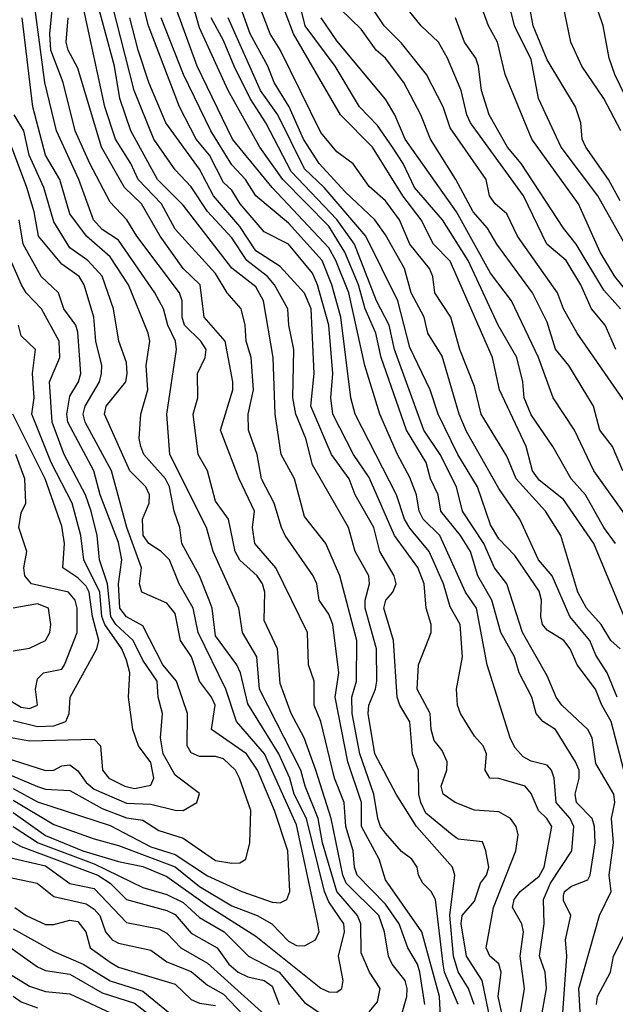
# Model space of a CAD drawing. Header units: metres. Extents: x -51132 to -49532, y -231222 to -229437.
# Tile 45 of 256: x -51059 to -51022, y -230870 to -230809. Entities that reach past the tile are written whole.
import ezdxf

# ---------------------------------------------------------------- set-up
doc = ezdxf.new("R2010")
doc.units = ezdxf.units.M
for name, color, linetype in [('CONTOUR_HALF', 8, 'Continuous'), ('CONTOUR_INDEX', 1, 'Continuous'), ('CONTOUR_INTER', 3, 'Continuous')]:
    doc.layers.add(name, color=color, linetype=linetype)

msp = doc.modelspace()

# ---------------------------------------------------------------- linework, layer by layer
at = {"layer": 'CONTOUR_HALF'}
for points, elevation in [([(-51022.357, -230841.259), (-51023.088, -230840.259), (-51024.215, -230838.259), (-51025.114, -230837.259), (-51026.242, -230835.259), (-51027.58, -230833.299), (-51028.006, -230832.259), (-51028.1, -230831.259), (-51028.461, -230829.759), (-51029.613, -230827.759), (-51031.473, -230823.759), (-51033.05, -230821.259), (-51034.778, -230819.259), (-51035.489, -230817.759), (-51036.151, -230816.759), (-51037.08, -230815.429), (-51038.179, -230814.259), (-51039.688, -230811.759), (-51041.544, -230809.259), (-51042.279, -230806.259)], 58.5), ([(-51022.08, -230820.072), (-51022.807, -230818.759), (-51024.192, -230816.759), (-51024.425, -230816.259), (-51024.519, -230815.259), (-51024.833, -230814.259), (-51026.58, -230811.355), (-51027.458, -230809.259), (-51027.917, -230806.759)], 62.5), ([(-51021.441, -230814.259), (-51022.411, -230812.259), (-51022.765, -230811.259), (-51023.128, -230809.259), (-51023.969, -230806.759)], 63.5), ([(-51022.08, -230847.767), (-51022.653, -230847.259), (-51023.246, -230846.259), (-51024.154, -230845.259), (-51024.688, -230844.259), (-51025.738, -230840.759), (-51026.702, -230839.259), (-51028.503, -230837.259), (-51029.08, -230835.86), (-51030.666, -230833.259), (-51031.08, -230831.561), (-51031.983, -230829.259), (-51032.546, -230827.259), (-51033.525, -230825.759), (-51033.648, -230824.759), (-51033.86, -230824.259), (-51035.083, -230822.759), (-51035.712, -230821.259), (-51036.58, -230820.066), (-51037.58, -230819.196), (-51038.58, -230817.794), (-51039.58, -230817.057), (-51040.58, -230815.854), (-51043.08, -230810.746), (-51043.694, -230809.759), (-51044.655, -230807.259)], 57.5), ([(-51025.627, -230870.259), (-51025.38, -230866.759), (-51025.459, -230865.759), (-51025.125, -230864.259), (-51025.58, -230863.32), (-51025.58, -230863.036), (-51025.526, -230862.759), (-51025.08, -230862.445), (-51024.08, -230862.055), (-51023.938, -230861.759), (-51023.622, -230859.759), (-51023.661, -230858.759), (-51023.809, -230858.259), (-51024.777, -230857.259), (-51024.868, -230856.759), (-51024.608, -230855.759), (-51024.611, -230855.259), (-51024.837, -230854.759), (-51026.072, -230852.759), (-51026.852, -230852.259), (-51027.264, -230851.759), (-51027.529, -230850.759), (-51028.314, -230849.259), (-51028.608, -230848.259), (-51029.451, -230846.759), (-51030.005, -230844.759), (-51030.876, -230843.259), (-51031.325, -230841.759), (-51031.951, -230840.759), (-51033.149, -230839.259), (-51033.323, -230838.259), (-51033.795, -230837.259), (-51034.072, -230836.259), (-51035.28, -230834.259), (-51036.856, -230829.759), (-51037.173, -230828.259), (-51037.841, -230826.759), (-51038.254, -230825.259), (-51039.095, -230823.259), (-51040.08, -230821.637), (-51042.912, -230818.759), (-51044.35, -230816.759), (-51046.294, -230813.259), (-51048.08, -230809.387), (-51048.58, -230807.573)], 55.5), ([(-51022.34, -230829.259), (-51022.997, -230827.759), (-51023.851, -230826.759), (-51024.515, -230825.259), (-51025.411, -230823.759), (-51026.604, -230822.759), (-51028.061, -230819.759), (-51031.316, -230815.259), (-51031.554, -230814.759), (-51031.895, -230813.259), (-51032.74, -230811.259), (-51033.308, -230810.259), (-51034.37, -230809.259), (-51035.587, -230807.759)], 60.5), ([(-51037.58, -230870.197), (-51037.08, -230869.584), (-51036.916, -230868.759), (-51037.558, -230867.759), (-51038.08, -230866.557), (-51038.095, -230864.759), (-51038.316, -230864.259), (-51039.59, -230862.759), (-51040.465, -230859.759), (-51040.748, -230858.259), (-51041.542, -230856.259), (-51041.811, -230855.259), (-51044.367, -230850.259), (-51044.52, -230848.259), (-51045.411, -230846.759), (-51045.643, -230845.259), (-51047.218, -230841.759), (-51047.647, -230840.259), (-51049.908, -230835.759), (-51050.095, -230833.259), (-51049.49, -230829.259), (-51049.558, -230828.759), (-51050.025, -230827.759), (-51050.303, -230826.759), (-51050.838, -230825.759), (-51053.08, -230822.502), (-51054.08, -230821.857), (-51054.626, -230821.259), (-51055.531, -230818.759), (-51056.897, -230815.759), (-51057.631, -230812.759), (-51058.226, -230808.259)], 50.5), ([(-51032.089, -230869.759), (-51032.923, -230867.759), (-51033.022, -230867.259), (-51033.488, -230863.259), (-51033.765, -230862.759), (-51034.268, -230862.259), (-51034.537, -230861.759), (-51034.623, -230861.259), (-51034.941, -230860.759), (-51035.58, -230860.288), (-51036.58, -230859.171), (-51036.887, -230858.759), (-51037.057, -230858.259), (-51037.307, -230856.759), (-51038.169, -230854.259), (-51038.63, -230851.759), (-51038.662, -230850.759), (-51038.36, -230849.759), (-51038.347, -230847.259), (-51039.404, -230843.259), (-51040.272, -230841.259), (-51041.58, -230839.578), (-51042.207, -230837.259), (-51043.019, -230835.759), (-51043.392, -230833.259), (-51043.528, -230829.759), (-51044.124, -230826.259), (-51044.58, -230825.393), (-51046.08, -230824.236), (-51049.08, -230820.349), (-51050.675, -230818.759), (-51052.305, -230815.759), (-51052.985, -230813.759), (-51053.32, -230811.759), (-51054.278, -230808.259)], 52.5), ([(-51021.907, -230836.759), (-51022.546, -230835.259), (-51023.345, -230834.259), (-51023.718, -230832.759), (-51025.254, -230830.259), (-51026.08, -230829.242), (-51026.58, -230827.572), (-51027.495, -230825.759), (-51029.689, -230822.759), (-51030.271, -230821.759), (-51031.167, -230820.759), (-51032.227, -230818.759), (-51033.807, -230816.259), (-51034.404, -230814.759), (-51035.435, -230812.759), (-51036.57, -230811.259), (-51037.164, -230810.759), (-51038.08, -230809.459), (-51039.335, -230808.259)], 59.5), ([(-51021.199, -230826.259), (-51022.418, -230824.759), (-51023.319, -230823.259), (-51024.654, -230820.259), (-51027.544, -230816.259), (-51029.188, -230812.259), (-51029.65, -230810.259), (-51030.21, -230809.259), (-51030.589, -230808.259)], 61.5), ([(-51034.143, -230869.759), (-51034.454, -230867.759), (-51034.6, -230867.259), (-51035.195, -230866.259), (-51035.735, -230864.759), (-51036.58, -230863.542), (-51038.324, -230861.759), (-51038.498, -230861.259), (-51038.583, -230860.259), (-51039.024, -230858.759), (-51039.126, -230857.259), (-51039.722, -230855.759), (-51040.58, -230852.269), (-51040.982, -230851.259), (-51040.988, -230849.759), (-51041.345, -230848.759), (-51041.404, -230846.759), (-51043.344, -230842.759), (-51044.643, -230841.259), (-51044.792, -230840.259), (-51044.675, -230839.259), (-51045.619, -230837.259), (-51046.764, -230834.259), (-51046.013, -230831.759), (-51046.003, -230831.259), (-51046.483, -230828.759), (-51047.78, -230827.259), (-51048.035, -230825.259), (-51049.08, -230824.254), (-51050.497, -230822.259), (-51051.661, -230820.259), (-51052.705, -230819.259), (-51054.132, -230816.759), (-51055.58, -230811.87), (-51056.178, -230810.759), (-51056.315, -230810.259), (-51056.182, -230808.759)], 51.5), ([(-51030.088, -230870.759), (-51030.613, -230868.259), (-51031.565, -230866.759), (-51031.911, -230864.759), (-51031.832, -230864.259), (-51031.08, -230863.357), (-51030.714, -230862.259), (-51030.346, -230861.759), (-51030.201, -230861.259), (-51030.373, -230860.259), (-51030.58, -230859.694), (-51032.08, -230859.535), (-51032.453, -230859.259), (-51034.08, -230857.917), (-51034.388, -230857.259), (-51034.512, -230856.759), (-51034.538, -230855.259), (-51034.901, -230854.259), (-51035.08, -230852.278), (-51035.7, -230851.259), (-51035.861, -230850.759), (-51036.089, -230847.259), (-51036.675, -230845.259), (-51036.563, -230844.759), (-51036.131, -230844.259), (-51035.921, -230843.759), (-51036.045, -230843.259), (-51036.918, -230841.759), (-51037.295, -230840.259), (-51038.454, -230838.259), (-51038.827, -230837.259), (-51039.909, -230835.759), (-51041.192, -230832.759), (-51040.978, -230830.759), (-51041.161, -230826.759), (-51041.58, -230825.778), (-51043.08, -230824.126), (-51044.58, -230823.172), (-51045.58, -230821.659), (-51047.196, -230819.759), (-51048.08, -230818.124), (-51050.155, -230815.259), (-51051.203, -230812.759), (-51051.851, -230810.759), (-51052.38, -230808.759)], 53.5), ([(-51028.232, -230870.259), (-51027.984, -230868.759), (-51028.25, -230866.759), (-51028.041, -230865.259), (-51028.147, -230864.759), (-51028.741, -230863.759), (-51028.625, -230863.259), (-51028.256, -230862.759), (-51027.08, -230861.825), (-51026.778, -230861.259), (-51026.292, -230858.759), (-51026.601, -230858.259), (-51027.129, -230857.759), (-51027.58, -230856.705), (-51027.942, -230856.259), (-51029.58, -230855.787), (-51030.134, -230855.759), (-51030.421, -230855.259), (-51030.342, -230854.259), (-51030.541, -230853.759), (-51031.08, -230853.172), (-51031.935, -230851.759), (-51032.127, -230851.259), (-51032.195, -230850.259), (-51031.825, -230848.259), (-51031.974, -230846.259), (-51032.58, -230845.17), (-51032.988, -230843.759), (-51033.881, -230841.759), (-51035.08, -230840.318), (-51035.397, -230839.759), (-51035.894, -230838.259), (-51038.458, -230833.259), (-51038.714, -230832.259), (-51039.332, -230827.259), (-51039.895, -230825.259), (-51040.491, -230823.759), (-51042.58, -230821.457), (-51044.58, -230819.761), (-51045.235, -230818.759), (-51046.08, -230817.844), (-51047.375, -230815.759), (-51049.05, -230812.259), (-51050.431, -230808.759)], 54.5), ([(-51021.844, -230855.259), (-51022.638, -230852.259), (-51023.214, -230851.259), (-51023.612, -230850.259), (-51024.725, -230848.759), (-51025.163, -230847.759), (-51025.563, -230847.259), (-51026.58, -230846.606), (-51026.881, -230846.259), (-51026.987, -230845.759), (-51026.929, -230844.759), (-51027.08, -230844.195), (-51028.58, -230841.998), (-51029.58, -230840.973), (-51030.08, -230840.093), (-51030.899, -230837.759), (-51032.104, -230835.759), (-51033.323, -230833.259), (-51033.822, -230831.759), (-51035.08, -230829.139), (-51035.815, -230826.259), (-51037.792, -230822.259), (-51040.371, -230819.259), (-51041.58, -230818.104), (-51043.238, -230814.759), (-51044.295, -230813.259), (-51046.303, -230808.759)], 56.5), ([(-51059.58, -230857.118), (-51057.08, -230858.623), (-51054.58, -230859.521), (-51053.08, -230859.923), (-51049.58, -230861.247), (-51048.08, -230862.45), (-51046.08, -230863.659), (-51044.501, -230864.259), (-51043.597, -230864.759), (-51042.58, -230865.846), (-51042.08, -230866.107), (-51041.58, -230866.131), (-51040.898, -230865.759), (-51040.685, -230865.259), (-51040.755, -230864.759), (-51042.08, -230858.651), (-51044.047, -230854.259), (-51045.775, -230852.259), (-51046.453, -230850.259), (-51048.159, -230846.759), (-51048.454, -230845.259), (-51049.326, -230843.759), (-51049.924, -230842.259), (-51050.431, -230841.759), (-51051.204, -230841.259), (-51051.561, -230840.759), (-51051.59, -230839.759), (-51051.177, -230838.759), (-51051.15, -230838.259), (-51051.396, -230837.759), (-51052.38, -230836.759), (-51053.932, -230833.259), (-51053.842, -230832.759), (-51052.614, -230831.259), (-51052.537, -230830.759), (-51052.58, -230830.072), (-51053.059, -230828.759), (-51053.379, -230826.759), (-51054.08, -230824.728), (-51054.977, -230823.759), (-51056.08, -230822.991), (-51057.08, -230821.364), (-51057.69, -230819.259), (-51058.605, -230817.259), (-51058.927, -230815.759), (-51059.514, -230814.759)], 49.5), ([(-51061.698, -230854.759), (-51058.08, -230856.284), (-51057.58, -230856.452), (-51056.08, -230856.533), (-51054.08, -230857.633), (-51052.58, -230858.218), (-51051.58, -230858.359), (-51050.58, -230858.987), (-51049.08, -230859.475), (-51047.08, -230860.845), (-51046.08, -230861.025), (-51045.58, -230860.991), (-51045.215, -230860.759), (-51044.96, -230859.759), (-51044.902, -230857.759), (-51045.598, -230855.759), (-51045.852, -230855.259), (-51046.58, -230854.573), (-51047.08, -230854.415), (-51048.08, -230854.413), (-51048.58, -230854.187), (-51048.829, -230853.759), (-51048.811, -230851.759), (-51049.494, -230849.759), (-51050.343, -230848.759), (-51051.58, -230846.34), (-51052.58, -230845.799), (-51053.003, -230845.259), (-51053.076, -230843.759), (-51052.875, -230842.259), (-51053.08, -230841.202), (-51054.208, -230838.259), (-51054.599, -230836.759), (-51056.196, -230833.759), (-51056.26, -230833.259), (-51056.08, -230832.16), (-51055.543, -230831.259), (-51055.413, -230830.759), (-51055.58, -230828.196), (-51055.717, -230827.759), (-51056.453, -230826.759), (-51056.787, -230825.759), (-51057.852, -230824.759), (-51058.969, -230822.759), (-51059.204, -230821.259)], 48.5), ([(-51061.08, -230853.006), (-51058.58, -230853.464), (-51054.58, -230853.345), (-51054.189, -230853.759), (-51054.07, -230855.259), (-51053.669, -230855.759), (-51052.687, -230856.259), (-51052.08, -230856.394), (-51051.08, -230856.193), (-51050.902, -230855.759), (-51051.08, -230854.786), (-51051.848, -230853.759), (-51052.195, -230852.759), (-51052.466, -230850.759), (-51052.374, -230849.259), (-51052.58, -230848.469), (-51052.872, -230847.759), (-51053.926, -230846.259), (-51054.106, -230845.759), (-51054.232, -230844.259), (-51055.208, -230842.259), (-51055.4, -230840.759), (-51055.943, -230838.759), (-51057.245, -230836.259), (-51058.433, -230833.259), (-51058.286, -230832.259), (-51058.389, -230830.759), (-51058.213, -230829.259), (-51059.08, -230828.415), (-51059.246, -230827.759)], 47.5), ([(-51060.115, -230850.759), (-51059.08, -230851.367), (-51058.58, -230851.453), (-51058.07, -230851.259), (-51058.21, -230850.259), (-51058.08, -230849.629), (-51057.708, -230849.259), (-51056.58, -230849.017), (-51056.417, -230848.759), (-51055.62, -230846.759), (-51055.621, -230845.259), (-51055.75, -230844.759), (-51056.165, -230844.259), (-51058.454, -230843.759), (-51058.855, -230843.259), (-51058.93, -230842.759), (-51058.741, -230841.759), (-51059.229, -230840.259), (-51059.08, -230839.366), (-51058.809, -230838.759), (-51058.858, -230837.259), (-51059.412, -230835.759)], 46.5), ([(-51059.586, -230858.759), (-51058.044, -230859.759), (-51054.58, -230861.054), (-51051.58, -230862.514), (-51050.08, -230862.962), (-51049.08, -230863.456), (-51048.08, -230864.374), (-51046.546, -230865.259), (-51045.042, -230866.759), (-51043.141, -230867.759), (-51041.58, -230869.625), (-51039.58, -230870.989)], 50.5), ([(-51060.08, -230860.602), (-51057.58, -230861.189), (-51056.08, -230862.277), (-51054.58, -230862.584), (-51052.58, -230864.674), (-51050.58, -230865.08), (-51050.08, -230865.353), (-51049.222, -230866.259), (-51047.58, -230867.204), (-51043.622, -230870.759)], 51.5), ([(-51059.479, -230863.759), (-51058.773, -230864.259), (-51057.58, -230864.816), (-51057.08, -230864.811), (-51056.08, -230864.541), (-51055.58, -230864.616), (-51055.102, -230865.259), (-51054.828, -230866.259), (-51053.58, -230867.143), (-51053.08, -230867.437), (-51049.58, -230868.501), (-51048.58, -230869.445), (-51048.08, -230869.674), (-51047.08, -230869.82)], 52.5), ([(-51023.533, -230869.759), (-51023.486, -230869.259), (-51022.67, -230867.759), (-51022.483, -230866.759), (-51021.719, -230865.259)], 56.5), ([(-51060.08, -230865.992), (-51058.08, -230867.434), (-51057.58, -230867.655), (-51056.08, -230867.886), (-51054.08, -230869.037), (-51052.08, -230869.666), (-51049.08, -230871.989)], 53.5), ([(-51059.58, -230869.247), (-51059.08, -230869.58), (-51058.08, -230869.949)], 54.5)]:
    msp.add_lwpolyline(points, dxfattribs=dict(at, elevation=elevation))
at = {"layer": 'CONTOUR_INDEX'}
for points, elevation in [([(-51026.905, -230870.259), (-51026.62, -230868.759), (-51026.711, -230867.759), (-51027.064, -230866.759), (-51026.764, -230864.759), (-51026.81, -230863.259), (-51026.376, -230862.259), (-51025.056, -230860.259), (-51024.933, -230858.759), (-51025.161, -230858.259), (-51026.025, -230857.259), (-51026.147, -230855.759), (-51026.313, -230855.259), (-51026.58, -230854.967), (-51027.58, -230854.711), (-51028.08, -230854.45), (-51028.58, -230853.874), (-51028.865, -230853.259), (-51030.3, -230848.759), (-51030.957, -230845.259), (-51031.635, -230844.259), (-51033.22, -230840.759), (-51034.245, -230839.759), (-51034.501, -230839.259), (-51034.667, -230838.259), (-51035.08, -230837.172), (-51035.837, -230835.759), (-51036.928, -230833.259), (-51037.847, -230830.259), (-51038.853, -230825.759), (-51039.649, -230823.759), (-51040.08, -230822.978), (-51043.587, -230819.259), (-51046.038, -230816.259), (-51048.208, -230811.759), (-51050.037, -230806.759)], 55), ([(-51021.614, -230832.759), (-51024.738, -230828.259), (-51025.575, -230826.759), (-51025.941, -230825.759), (-51028.431, -230822.259), (-51029.08, -230820.885), (-51029.793, -230820.259), (-51030.156, -230819.759), (-51030.363, -230818.759), (-51032.58, -230815.559), (-51033.022, -230814.259), (-51034.041, -230812.259), (-51035.58, -230810.327), (-51036.66, -230809.259), (-51037.985, -230807.259)], 60), ([(-51059.58, -230857.882), (-51057.58, -230859.307), (-51055.273, -230860.259), (-51053.08, -230860.914), (-51051.58, -230861.214), (-51050.08, -230861.83), (-51047.58, -230863.629), (-51044.58, -230865.529), (-51040.58, -230868.746), (-51040.08, -230868.972), (-51039.58, -230868.983), (-51039.282, -230868.759), (-51039.186, -230868.259), (-51039.48, -230866.759), (-51039.113, -230865.259), (-51039.161, -230864.759), (-51040.08, -230863.409), (-51040.341, -230862.759), (-51041.459, -230858.259), (-51042.211, -230856.759), (-51042.49, -230855.759), (-51043.174, -230854.259), (-51045.08, -230851.158), (-51045.539, -230849.259), (-51045.769, -230848.759), (-51047.08, -230846.961), (-51047.295, -230845.259), (-51047.465, -230844.759), (-51048.078, -230843.259), (-51049.161, -230841.259), (-51049.285, -230840.259), (-51049.643, -230839.259), (-51049.922, -230837.759), (-51050.163, -230837.259), (-51051.503, -230835.759), (-51051.699, -230835.259), (-51051.794, -230834.759), (-51051.692, -230833.259), (-51051.264, -230831.759), (-51051.369, -230830.259), (-51051.134, -230828.759), (-51051.236, -230828.259), (-51052.467, -230825.259), (-51053.58, -230823.533), (-51055.059, -230822.259), (-51056.08, -230820.885), (-51056.702, -230818.759), (-51057.59, -230817.259), (-51058.377, -230814.259), (-51059.022, -230808.759)], 50)]:
    msp.add_lwpolyline(points, dxfattribs=dict(at, elevation=elevation))
at = {"layer": 'CONTOUR_INTER'}
for points, elevation in [([(-51021.632, -230846.259), (-51023.707, -230841.259), (-51025.58, -230838.528), (-51027.08, -230837.346), (-51027.492, -230836.759), (-51027.886, -230835.259), (-51029.532, -230831.759), (-51029.969, -230829.759), (-51032.58, -230823.813), (-51033.612, -230822.759), (-51034.371, -230821.259), (-51035.5, -230819.759), (-51037.386, -230816.759), (-51039.357, -230814.759), (-51042.254, -230809.759), (-51044.896, -230802.759)], 58), ([(-51029.282, -230870.759), (-51029.607, -230869.259), (-51029.428, -230867.759), (-51029.58, -230867.234), (-51030.135, -230866.759), (-51030.353, -230866.259), (-51029.897, -230863.759), (-51028.531, -230860.259), (-51028.39, -230859.259), (-51028.499, -230858.759), (-51028.863, -230858.259), (-51029.58, -230857.837), (-51031.08, -230857.739), (-51032.264, -230857.259), (-51033.015, -230856.759), (-51033.146, -230856.259), (-51032.793, -230855.259), (-51032.762, -230854.759), (-51033.08, -230854.051), (-51033.58, -230853.436), (-51033.763, -230852.759), (-51033.821, -230851.759), (-51034.612, -230850.259), (-51034.541, -230848.759), (-51033.749, -230846.759), (-51033.764, -230846.259), (-51034.067, -230845.259), (-51034.184, -230843.759), (-51034.58, -230842.738), (-51036.032, -230840.759), (-51037.58, -230837.173), (-51038.55, -230835.759), (-51039.834, -230833.259), (-51039.953, -230832.259), (-51039.828, -230830.759), (-51040.074, -230827.759), (-51040.788, -230825.259), (-51041.08, -230824.556), (-51042.577, -230822.759), (-51044.08, -230821.985), (-51045.554, -230820.259), (-51046.08, -230819.427), (-51046.58, -230818.946), (-51047.449, -230817.259), (-51048.267, -230816.259), (-51049.307, -230814.259), (-51051.228, -230809.259), (-51052.111, -230805.759)], 54), ([(-51031.096, -230869.759), (-51031.454, -230868.759), (-51032.08, -230867.729), (-51032.368, -230866.759), (-51032.593, -230864.259), (-51032.291, -230861.759), (-51032.433, -230861.259), (-51034.672, -230858.759), (-51035.917, -230856.759), (-51037.246, -230854.259), (-51037.654, -230851.759), (-51037.618, -230851.259), (-51037.191, -230850.259), (-51037.106, -230849.759), (-51037.129, -230847.759), (-51037.836, -230845.259), (-51037.843, -230844.759), (-51037.567, -230843.759), (-51037.617, -230843.259), (-51038.452, -230841.759), (-51038.855, -230840.259), (-51041.08, -230836.393), (-51041.506, -230834.759), (-51042.12, -230833.259), (-51042.299, -230832.259), (-51042.24, -230829.259), (-51042.547, -230827.759), (-51042.609, -230826.759), (-51043.433, -230825.259), (-51043.868, -230824.759), (-51045.138, -230823.759), (-51046.08, -230822.357), (-51047.58, -230820.739), (-51048.58, -230819.219), (-51049.58, -230818.159), (-51050.894, -230816.259), (-51052.108, -230813.259), (-51053.759, -230806.759)], 53), ([(-51022.265, -230850.759), (-51022.875, -230849.259), (-51023.58, -230848.163), (-51023.954, -230847.259), (-51025.192, -230845.759), (-51026.275, -230843.259), (-51027.121, -230842.259), (-51028.28, -230839.759), (-51029.58, -230837.86), (-51031.58, -230834.324), (-51032.018, -230833.259), (-51033.08, -230829.675), (-51033.957, -230828.259), (-51034.197, -230827.259), (-51034.999, -230825.759), (-51035.41, -230824.259), (-51036.58, -230822.183), (-51037.241, -230821.259), (-51039.08, -230819.521), (-51040.672, -230817.759), (-51041.638, -230816.259), (-51042.53, -230814.259), (-51043.453, -230812.759), (-51043.845, -230811.759), (-51044.931, -230809.759), (-51045.822, -230807.259)], 57), ([(-51022.041, -230815.759), (-51023.08, -230813.747), (-51024.448, -230811.759), (-51025.118, -230810.259), (-51025.743, -230807.259)], 63), ([(-51020.378, -230825.259), (-51023.453, -230819.759), (-51025.717, -230816.759), (-51027.132, -230813.759), (-51027.58, -230811.337), (-51028.6, -230809.259), (-51028.988, -230807.759)], 62), ([(-51035.557, -230870.259), (-51035.264, -230869.259), (-51035.248, -230868.759), (-51035.373, -230868.259), (-51036.159, -230867.259), (-51036.399, -230866.759), (-51036.635, -230865.259), (-51036.989, -230864.259), (-51039.001, -230862.259), (-51039.222, -230861.759), (-51039.935, -230858.259), (-51040.876, -230855.259), (-51041.613, -230853.259), (-51042.397, -230851.759), (-51043.08, -230849.916), (-51043.253, -230847.759), (-51044.08, -230846.026), (-51044.044, -230844.259), (-51044.184, -230843.759), (-51044.502, -230843.259), (-51045.58, -230842.294), (-51045.862, -230841.759), (-51046.279, -230839.759), (-51047.08, -230838.644), (-51047.58, -230836.759), (-51048.152, -230835.759), (-51048.455, -230833.259), (-51048.164, -230832.259), (-51048.202, -230830.759), (-51047.712, -230829.759), (-51047.665, -230829.259), (-51047.998, -230828.759), (-51048.988, -230827.759), (-51049.139, -230827.259), (-51049.134, -230826.259), (-51049.316, -230825.759), (-51051.949, -230822.259), (-51052.553, -230821.259), (-51053.58, -230820.15), (-51054.856, -230817.759), (-51055.749, -230815.759), (-51056.49, -230812.759), (-51057.257, -230810.759), (-51057.309, -230809.759), (-51057.181, -230808.259)], 51), ([(-51033.114, -230871.759), (-51033.246, -230869.259), (-51034.332, -230865.259), (-51036.58, -230862.04), (-51036.974, -230860.759), (-51038.054, -230858.759), (-51038.069, -230857.259), (-51038.899, -230854.759), (-51039.697, -230850.759), (-51039.453, -230849.259), (-51039.827, -230846.259), (-51040.08, -230845.616), (-51040.672, -230844.759), (-51040.823, -230843.759), (-51041.051, -230843.259), (-51042.769, -230840.759), (-51042.997, -230840.259), (-51043.447, -230838.759), (-51044.238, -230837.259), (-51044.507, -230835.759), (-51045.045, -230834.259), (-51045.058, -230833.259), (-51044.724, -230831.759), (-51044.877, -230829.759), (-51045.18, -230828.759), (-51045.24, -230827.759), (-51045.493, -230826.759), (-51046.351, -230825.759), (-51047.08, -230824.558), (-51049.58, -230821.829), (-51050.42, -230820.259), (-51051.851, -230818.759), (-51052.321, -230817.759), (-51053.261, -230816.259), (-51053.913, -230814.259), (-51055.226, -230808.259)], 52), ([(-51024.496, -230871.259), (-51024.628, -230868.759), (-51023.364, -230864.259), (-51022.632, -230862.759), (-51022.752, -230861.759), (-51022.497, -230859.759), (-51022.615, -230858.259), (-51022.412, -230857.259), (-51022.471, -230856.759), (-51023.58, -230854.863), (-51023.8, -230853.259), (-51024.08, -230852.757), (-51025.679, -230851.259), (-51026.025, -230850.759), (-51026.58, -230849.436), (-51028.104, -230846.759), (-51029.091, -230843.759), (-51029.841, -230842.759), (-51030.511, -230841.259), (-51031.823, -230839.259), (-51032.192, -230837.759), (-51033.201, -230835.759), (-51034.213, -230834.259), (-51036.022, -230829.259), (-51036.356, -230827.759), (-51037.142, -230826.259), (-51038.493, -230822.759), (-51039.58, -230821.234), (-51042.414, -230818.259), (-51043.962, -230815.259), (-51044.949, -230813.759), (-51045.936, -230811.759), (-51046.58, -230810.173), (-51047.34, -230808.759)], 56), ([(-51021.58, -230839.732), (-51023.699, -230836.759), (-51024.903, -230834.259), (-51026.214, -230832.259), (-51027.132, -230829.759), (-51028.8, -230826.259), (-51030.08, -230824.537), (-51032.195, -230820.759), (-51035.37, -230816.259), (-51036.01, -230814.759), (-51036.58, -230813.8), (-51039.58, -230810.195), (-51040.56, -230808.759)], 59), ([(-51022.05, -230826.759), (-51023.08, -230825.592), (-51024.791, -230822.759), (-51025.573, -230821.759), (-51028.197, -230817.759), (-51029.032, -230816.759), (-51030.166, -230814.759), (-51030.651, -230813.259), (-51030.824, -230811.759), (-51031.002, -230811.259), (-51031.703, -230810.259), (-51032.26, -230808.759)], 61), ([(-51059.58, -230856.401), (-51058.08, -230857.225), (-51053.58, -230858.68), (-51051.08, -230860.003), (-51049.58, -230860.475), (-51047.58, -230861.793), (-51045.456, -230862.759), (-51043.58, -230863.431), (-51043.08, -230863.471), (-51042.675, -230863.259), (-51042.494, -230862.759), (-51042.611, -230860.259), (-51043.435, -230857.759), (-51044.478, -230855.259), (-51045.16, -230854.259), (-51047.335, -230852.759), (-51047.097, -230851.259), (-51047.322, -230850.759), (-51048.063, -230849.759), (-51048.563, -230848.259), (-51049.254, -230847.259), (-51049.58, -230845.59), (-51050.08, -230844.947), (-51051.642, -230844.259), (-51051.78, -230843.759), (-51051.652, -230842.759), (-51052.557, -230840.259), (-51053.514, -230836.759), (-51055.144, -230833.759), (-51055.256, -230833.259), (-51055.132, -230832.759), (-51054.245, -230831.259), (-51054.134, -230830.759), (-51054.109, -230830.259), (-51054.483, -230828.759), (-51054.592, -230827.259), (-51055.207, -230825.259), (-51055.497, -230824.759), (-51056.58, -230823.99), (-51058.017, -230822.259), (-51058.294, -230820.759), (-51058.736, -230819.259), (-51060.58, -230814.408)], 49), ([(-51061.08, -230854.167), (-51057.58, -230855.293), (-51057.08, -230855.267), (-51056.58, -230855.005), (-51056.08, -230854.935), (-51055.58, -230855.306), (-51055.08, -230856.023), (-51054.58, -230856.447), (-51052.58, -230857.311), (-51051.08, -230857.363), (-51049.58, -230857.743), (-51049.08, -230857.753), (-51048.234, -230857.259), (-51048.08, -230856.706), (-51049.58, -230855.583), (-51050.318, -230854.259), (-51050.481, -230853.259), (-51050.354, -230851.759), (-51050.622, -230850.759), (-51050.678, -230849.759), (-51051.58, -230848.458), (-51052.178, -230847.259), (-51053.24, -230846.259), (-51053.552, -230845.759), (-51053.745, -230843.759), (-51054.244, -230842.259), (-51054.386, -230840.759), (-51054.761, -230839.259), (-51055.121, -230838.259), (-51056.431, -230835.759), (-51057.174, -230833.759), (-51057.338, -230831.259), (-51056.702, -230829.759), (-51056.751, -230828.759), (-51057.83, -230826.759), (-51058.772, -230825.759), (-51059.068, -230825.259), (-51059.95, -230823.259)], 48), ([(-51059.58, -230852.203), (-51058.08, -230852.572), (-51057.08, -230852.531), (-51056.333, -230852.259), (-51056.122, -230851.759), (-51056.07, -230850.759), (-51054.423, -230847.759), (-51054.292, -230847.259), (-51054.69, -230845.759), (-51054.896, -230844.259), (-51055.08, -230843.889), (-51055.58, -230843.376), (-51056.514, -230842.759), (-51056.42, -230841.259), (-51056.58, -230840.179), (-51057.601, -230837.259), (-51059.609, -230833.259)], 47), ([(-51059.58, -230847.891), (-51058.58, -230847.728), (-51057.579, -230847.259), (-51057.319, -230846.759), (-51057.256, -230846.259), (-51057.409, -230845.259), (-51058.08, -230844.984), (-51059.58, -230845.244)], 46), ([(-51061.08, -230858.913), (-51059.08, -230859.979), (-51054.346, -230861.759), (-51053.59, -230862.259), (-51052.58, -230863.258), (-51050.08, -230863.937), (-51049.58, -230864.189), (-51048.58, -230865.348), (-51046.974, -230866.259), (-51046.261, -230867.259), (-51045.687, -230867.759), (-51045.08, -230868.038), (-51044.07, -230868.259), (-51043.58, -230868.624), (-51043.148, -230869.759)], 51), ([(-51060.08, -230861.84), (-51058.111, -230862.259), (-51057.08, -230863.086), (-51055.08, -230863.528), (-51054.58, -230863.855), (-51054.238, -230864.259), (-51053.877, -230865.259), (-51053.466, -230865.759), (-51053.08, -230865.955), (-51051.08, -230866.401), (-51050.08, -230867.107), (-51048.58, -230867.721), (-51047.58, -230868.564), (-51046.58, -230869.119), (-51044.556, -230871.259)], 52), ([(-51059.58, -230865.084), (-51057.08, -230866.474), (-51055.267, -230867.259), (-51053.58, -230868.289), (-51051.58, -230868.92), (-51049.08, -230870.974)], 53), ([(-51062.58, -230866.162), (-51058.58, -230868.624), (-51057.58, -230868.957), (-51056.08, -230869.101), (-51053.568, -230870.259)], 54)]:
    msp.add_lwpolyline(points, dxfattribs=dict(at, elevation=elevation))

doc.saveas('drawing.dxf')
